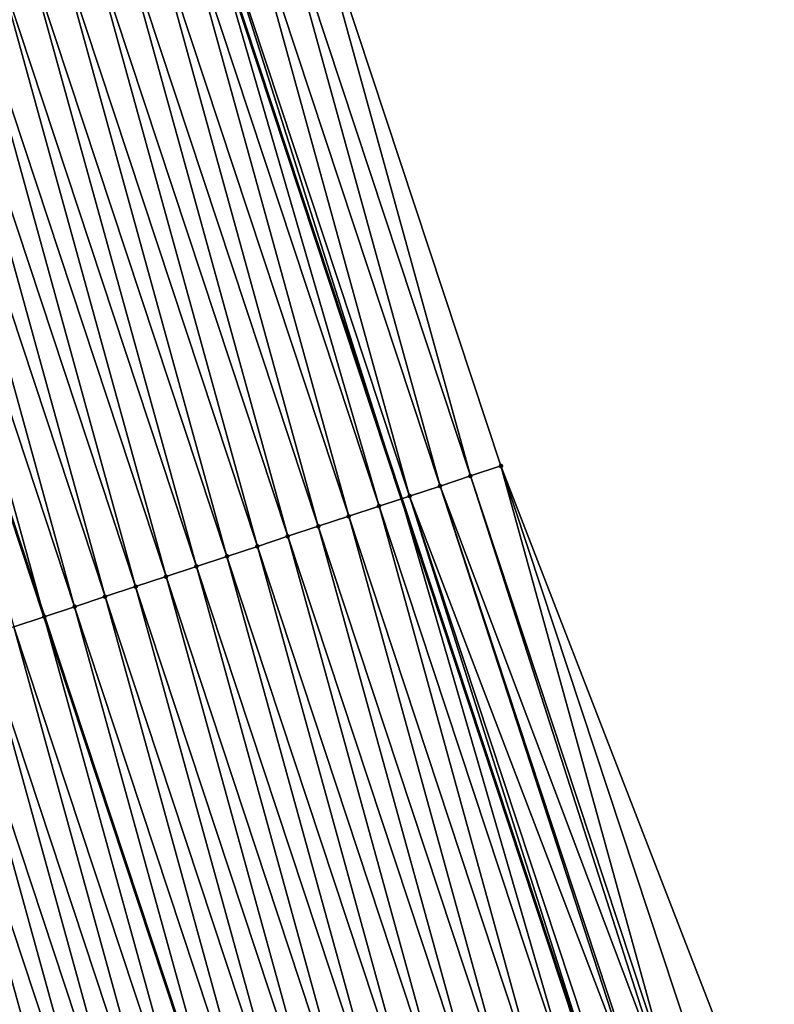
# Model space of a CAD drawing. Header units: feet. Extents: x 2007189 to 2022806, y 818621 to 837694.
# Tile 230 of 256: x 2011687 to 2011710, y 826428 to 826459. Entities that reach past the tile are written whole.
import ezdxf

# ---------------------------------------------------------------- set-up
doc = ezdxf.new("R2010")
doc.units = ezdxf.units.FT
doc.header["$MEASUREMENT"] = 0
for name, color, linetype, lineweight in [('EP_Travel Lane', 172, 'Continuous', 53), ('Road Shots', 141, 'Continuous', 100), ('Road X-Section', 40, 'Continuous', 13), ('STRIPING', 60, 'Continuous', 53)]:
    doc.layers.add(name, color=color, linetype=linetype, lineweight=lineweight)
doc.layers.add('I-77-MM17-21_SB-Surface-Border', color=7, linetype='Continuous')
doc.layers.add('I-77-MM17-21_SB-Surface-TIN', color=7, linetype='Continuous')

msp = doc.modelspace()

# ---------------------------------------------------------------- linework, layer by layer
at = {"layer": 'EP_Travel Lane'}
msp.add_polyline3d([(2011673.936616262, 826520.0034686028, 314.8197728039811), (2011680.122502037, 826500.9850866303, 315.0134658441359), (2011686.312856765, 826482.0640808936, 315.2281709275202), (2011692.590019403, 826463.0763979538, 315.4834300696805), (2011698.867245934, 826444.0885217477, 315.7223991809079), (2011705.144437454, 826425.1007514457, 315.9702864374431), (2011711.456211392, 826406.320827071, 316.2432725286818), (2011717.99091717, 826387.4202928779, 316.5032523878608), (2011724.525483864, 826368.5201609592, 316.7944539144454), (2011727.087999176, 826361.1085176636, 316.8985448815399), (2011733.601355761, 826342.4692632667, 317.1278291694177), (2011740.48337642, 826323.6921930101, 317.3716981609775), (2011747.365312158, 826304.9153544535, 317.6352601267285), (2011754.247259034, 826286.1384855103, 317.8962352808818)], dxfattribs=at)
at = {"layer": 'I-77-MM17-21_SB-Surface-Border', "color": 3, "linetype": 'Continuous', "lineweight": -3}
msp.add_polyline3d([(2011679.002448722, 826521.6381758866, 314.5635567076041), (2011685.153702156, 826502.6086718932, 314.7638755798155), (2011690.363123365, 826483.4006451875, 315.0273456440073), (2011695.691618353, 826464.0998715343, 315.3269142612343), (2011701.969781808, 826445.1123554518, 315.5697066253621), (2011709.197491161, 826426.4384676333, 315.786957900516), (2011717.378281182, 826408.3639443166, 315.9396483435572), (2011723.9129465, 826389.4634148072, 316.2009268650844), (2011730.447456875, 826370.5633334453, 316.4969833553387), (2011739.482585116, 826344.6209031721, 316.8355108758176), (2011745.425475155, 826325.5002719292, 317.1274612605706), (2011752.307443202, 826306.72334506, 317.3835196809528), (2011758.250242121, 826287.6029624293, 317.696593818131)], dxfattribs=at)
at = {"layer": 'I-77-MM17-21_SB-Surface-TIN', "color": 128, "linetype": 'Continuous', "lineweight": -3}
for points in [[(2011701.020133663, 826444.7990364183, 315.6212973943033), (2011695.691618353, 826464.0998715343, 315.3269142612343), (2011694.741966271, 826463.786564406, 315.3795082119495)], [(2011701.020133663, 826444.7990364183, 315.6212973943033), (2011701.969781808, 826445.1123554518, 315.5697066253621), (2011695.691618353, 826464.0998715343, 315.3269142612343)], [(2011700.070515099, 826444.4856279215, 315.6653495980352), (2011694.741966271, 826463.786564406, 315.3795082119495), (2011693.792331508, 826463.4732049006, 315.4276886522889)], [(2011700.070515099, 826444.4856279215, 315.6653495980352), (2011701.020133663, 826444.7990364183, 315.6212973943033), (2011694.741966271, 826463.786564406, 315.3795082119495)], [(2011699.120881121, 826444.1722660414, 315.713329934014), (2011693.792331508, 826463.4732049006, 315.4276886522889), (2011692.842706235, 826463.1598166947, 315.4734506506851)], [(2011699.120881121, 826444.1722660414, 315.713329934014), (2011700.070515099, 826444.4856279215, 315.6653495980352), (2011693.792331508, 826463.4732049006, 315.4276886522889)], [(2011698.171302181, 826443.8587377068, 315.7472840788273), (2011692.590019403, 826463.0763979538, 315.4834300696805), (2011691.893113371, 826462.8463304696, 315.5109531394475)], [(2011692.842706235, 826463.1598166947, 315.4734506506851), (2011692.590019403, 826463.0763979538, 315.4834300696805), (2011698.867245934, 826444.0885217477, 315.7223991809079)], [(2011698.171302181, 826443.8587377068, 315.7472840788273), (2011698.867245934, 826444.0885217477, 315.7223991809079), (2011692.590019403, 826463.0763979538, 315.4834300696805)], [(2011699.120881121, 826444.1722660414, 315.713329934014), (2011692.842706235, 826463.1598166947, 315.4734506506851), (2011698.867245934, 826444.0885217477, 315.7223991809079)], [(2011697.221685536, 826443.5453234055, 315.7908471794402), (2011691.893113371, 826462.8463304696, 315.5109531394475), (2011690.943516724, 826462.532855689, 315.5494199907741)], [(2011697.221685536, 826443.5453234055, 315.7908471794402), (2011698.171302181, 826443.8587377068, 315.7472840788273), (2011691.893113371, 826462.8463304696, 315.5109531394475)], [(2011696.272080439, 826443.2318741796, 315.8314673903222), (2011690.943516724, 826462.532855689, 315.5494199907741), (2011689.993913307, 826462.2194013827, 315.5896120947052)], [(2011696.272080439, 826443.2318741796, 315.8314673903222), (2011697.221685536, 826443.5453234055, 315.7908471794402), (2011690.943516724, 826462.532855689, 315.5494199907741)], [(2011695.322496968, 826442.9183595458, 315.8665760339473), (2011689.993913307, 826462.2194013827, 315.5896120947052), (2011689.044326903, 826461.9058956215, 315.6254683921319)], [(2011695.322496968, 826442.9183595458, 315.8665760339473), (2011696.272080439, 826443.2318741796, 315.8314673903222), (2011689.993913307, 826462.2194013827, 315.5896120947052)], [(2011694.372904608, 826442.6048717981, 315.903950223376), (2011689.044326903, 826461.9058956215, 315.6254683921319), (2011688.094733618, 826461.5924106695, 315.6630781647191)], [(2011694.372904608, 826442.6048717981, 315.903950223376), (2011695.322496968, 826442.9183595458, 315.8665760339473), (2011689.044326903, 826461.9058956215, 315.6254683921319)], [(2011693.423305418, 826442.2914047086, 315.9430651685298), (2011688.094733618, 826461.5924106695, 315.6630781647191), (2011687.145137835, 826461.2789332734, 315.7013246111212)], [(2011693.423305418, 826442.2914047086, 315.9430651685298), (2011694.372904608, 826442.6048717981, 315.903950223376), (2011688.094733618, 826461.5924106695, 315.6630781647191)], [(2011692.473707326, 826441.9779342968, 315.9819001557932), (2011687.145137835, 826461.2789332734, 315.7013246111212), (2011686.195546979, 826460.9654409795, 315.7383157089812)], [(2011692.473707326, 826441.9779342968, 315.9819001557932), (2011693.423305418, 826442.2914047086, 315.9430651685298), (2011687.145137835, 826461.2789332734, 315.7013246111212)], [(2011691.524125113, 826441.6644158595, 316.016688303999), (2011686.195546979, 826460.9654409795, 315.7383157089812), (2011685.245959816, 826460.6519375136, 315.7743654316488)], [(2011691.524125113, 826441.6644158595, 316.016688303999), (2011692.473707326, 826441.9779342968, 315.9819001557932), (2011686.195546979, 826460.9654409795, 315.7383157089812)], [(2011690.574536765, 826441.3509159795, 316.0530401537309), (2011685.245959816, 826460.6519375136, 315.7743654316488), (2011684.296377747, 826460.3384186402, 315.8091168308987)], [(2011690.574536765, 826441.3509159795, 316.0530401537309), (2011691.524125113, 826441.6644158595, 316.016688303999), (2011685.245959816, 826460.6519375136, 315.7743654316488)], [(2011689.624939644, 826441.0374426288, 316.0916275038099), (2011684.296377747, 826460.3384186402, 315.8091168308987), (2011683.346772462, 826460.0249699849, 315.8497851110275)], [(2011689.624939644, 826441.0374426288, 316.0916275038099), (2011690.574536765, 826441.3509159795, 316.0530401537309), (2011684.296377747, 826460.3384186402, 315.8091168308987)], [(2011688.675346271, 826440.7239579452, 316.1292598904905), (2011683.346772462, 826460.0249699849, 315.8497851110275), (2011682.397172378, 826459.7115055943, 315.8891274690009)], [(2011688.675346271, 826440.7239579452, 316.1292598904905), (2011689.624939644, 826441.0374426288, 316.0916275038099), (2011683.346772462, 826460.0249699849, 315.8497851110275)], [(2011682.397172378, 826459.7115055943, 315.8891274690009), (2011681.447586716, 826459.397988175, 315.9240795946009), (2011687.725756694, 826440.4104528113, 316.165243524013)], [(2011688.675346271, 826440.7239579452, 316.1292598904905), (2011682.397172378, 826459.7115055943, 315.8891274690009), (2011687.725756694, 826440.4104528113, 316.165243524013)], [(2011686.776187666, 826440.0969034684, 316.1973529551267), (2011687.725756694, 826440.4104528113, 316.165243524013), (2011681.447586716, 826459.397988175, 315.9240795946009)], [(2011707.298224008, 826425.811741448, 315.8827150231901), (2011701.969781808, 826445.1123554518, 315.5697066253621), (2011701.020133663, 826444.7990364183, 315.6212973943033)], [(2011707.298224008, 826425.811741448, 315.8827150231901), (2011708.247850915, 826426.1251247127, 315.8365362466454), (2011701.969781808, 826445.1123554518, 315.5697066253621)], [(2011708.247850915, 826426.1251247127, 315.8365362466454), (2011709.197491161, 826426.4384676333, 315.786957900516), (2011701.969781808, 826445.1123554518, 315.5697066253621)], [(2011707.1329365, 826425.7571444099, 315.8868749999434), (2011701.020133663, 826444.7990364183, 315.6212973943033), (2011700.070515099, 826444.4856279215, 315.6653495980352)], [(2011707.1329365, 826425.7571444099, 315.8868749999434), (2011707.298224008, 826425.811741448, 315.8827150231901), (2011701.020133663, 826444.7990364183, 315.6212973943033)], [(2011706.263115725, 826425.4699720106, 315.9196251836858), (2011700.070515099, 826444.4856279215, 315.6653495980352), (2011699.120881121, 826444.1722660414, 315.713329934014)], [(2011706.263115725, 826425.4699720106, 315.9196251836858), (2011706.348650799, 826425.4981957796, 315.9152089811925), (2011700.070515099, 826444.4856279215, 315.6653495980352)], [(2011706.348650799, 826425.4981957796, 315.9152089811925), (2011707.1329365, 826425.7571444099, 315.8868749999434), (2011700.070515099, 826444.4856279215, 315.6653495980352)], [(2011704.44944366, 826424.871288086, 315.9956714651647), (2011698.867245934, 826444.0885217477, 315.7223991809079), (2011698.171302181, 826443.8587377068, 315.7472840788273)], [(2011705.170063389, 826425.1092122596, 315.9693504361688), (2011699.120881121, 826444.1722660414, 315.713329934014), (2011698.867245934, 826444.0885217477, 315.7223991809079)], [(2011705.170063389, 826425.1092122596, 315.9693504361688), (2011698.867245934, 826444.0885217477, 315.7223991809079), (2011705.144437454, 826425.1007514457, 315.9702864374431)], [(2011704.44944366, 826424.871288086, 315.9956714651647), (2011705.144437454, 826425.1007514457, 315.9702864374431), (2011698.867245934, 826444.0885217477, 315.7223991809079)], [(2011705.170063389, 826425.1092122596, 315.9693504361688), (2011705.399017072, 826425.1848331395, 315.9631256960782), (2011699.120881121, 826444.1722660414, 315.713329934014)], [(2011705.399017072, 826425.1848331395, 315.9631256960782), (2011706.263115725, 826425.4699720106, 315.9196251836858), (2011699.120881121, 826444.1722660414, 315.713329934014)], [(2011703.499823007, 826424.5578859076, 316.0402564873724), (2011698.171302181, 826443.8587377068, 315.7472840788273), (2011697.221685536, 826443.5453234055, 315.7908471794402)], [(2011703.499823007, 826424.5578859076, 316.0402564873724), (2011704.44944366, 826424.871288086, 315.9956714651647), (2011698.171302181, 826443.8587377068, 315.7472840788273)], [(2011702.55023594, 826424.2443821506, 316.0762820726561), (2011697.221685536, 826443.5453234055, 315.7908471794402), (2011696.272080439, 826443.2318741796, 315.8314673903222)], [(2011702.55023594, 826424.2443821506, 316.0762820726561), (2011703.499823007, 826424.5578859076, 316.0402564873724), (2011697.221685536, 826443.5453234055, 315.7908471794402)], [(2011701.600638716, 826423.930909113, 316.1148962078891), (2011696.272080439, 826443.2318741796, 315.8314673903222), (2011695.322496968, 826442.9183595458, 315.8665760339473)], [(2011701.600638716, 826423.930909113, 316.1148962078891), (2011702.55023594, 826424.2443821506, 316.0762820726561), (2011696.272080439, 826443.2318741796, 315.8314673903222)], [(2011700.651045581, 826423.6174237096, 316.1524683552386), (2011695.322496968, 826442.9183595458, 315.8665760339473), (2011694.372904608, 826442.6048717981, 315.903950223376)], [(2011700.651045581, 826423.6174237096, 316.1524683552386), (2011701.600638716, 826423.930909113, 316.1148962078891), (2011695.322496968, 826442.9183595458, 315.8665760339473)], [(2011699.701447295, 826423.3039538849, 316.1913532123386), (2011694.372904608, 826442.6048717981, 315.903950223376), (2011693.423305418, 826442.2914047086, 315.9430651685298)], [(2011699.701447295, 826423.3039538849, 316.1913532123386), (2011700.651045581, 826423.6174237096, 316.1524683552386), (2011694.372904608, 826442.6048717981, 315.903950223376)], [(2011698.751849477, 826422.9904826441, 316.2301187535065), (2011693.423305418, 826442.2914047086, 315.9430651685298), (2011692.473707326, 826441.9779342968, 315.9819001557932)], [(2011698.751849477, 826422.9904826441, 316.2301187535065), (2011699.701447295, 826423.3039538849, 316.1913532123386), (2011693.423305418, 826442.2914047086, 315.9430651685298)], [(2011697.802262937, 826422.676977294, 316.2660101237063), (2011692.473707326, 826441.9779342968, 315.9819001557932), (2011691.524125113, 826441.6644158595, 316.016688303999)], [(2011697.802262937, 826422.676977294, 316.2660101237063), (2011698.751849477, 826422.9904826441, 316.2301187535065), (2011692.473707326, 826441.9779342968, 315.9819001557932)], [(2011696.852669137, 826422.3634939, 316.3037515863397), (2011691.524125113, 826441.6644158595, 316.016688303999), (2011690.574536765, 826441.3509159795, 316.0530401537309)], [(2011696.852669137, 826422.3634939, 316.3037515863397), (2011697.802262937, 826422.676977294, 316.2660101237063), (2011691.524125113, 826441.6644158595, 316.016688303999)], [(2011695.903059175, 826422.0500593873, 316.345611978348), (2011690.574536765, 826441.3509159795, 316.0530401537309), (2011689.624939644, 826441.0374426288, 316.0916275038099)], [(2011695.903059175, 826422.0500593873, 316.345611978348), (2011696.852669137, 826422.3634939, 316.3037515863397), (2011690.574536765, 826441.3509159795, 316.0530401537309)], [(2011694.953467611, 826421.7365692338, 316.3827838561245), (2011689.624939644, 826441.0374426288, 316.0916275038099), (2011688.675346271, 826440.7239579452, 316.1292598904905)], [(2011694.953467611, 826421.7365692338, 316.3827838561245), (2011695.903059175, 826422.0500593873, 316.345611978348), (2011689.624939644, 826441.0374426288, 316.0916275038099)], [(2011688.675346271, 826440.7239579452, 316.1292598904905), (2011687.725756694, 826440.4104528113, 316.165243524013), (2011694.003890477, 826421.4230269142, 316.41563078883)], [(2011694.953467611, 826421.7365692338, 316.3827838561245), (2011688.675346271, 826440.7239579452, 316.1292598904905), (2011694.003890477, 826421.4230269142, 316.41563078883)], [(2011693.054323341, 826421.1094714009, 316.447224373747), (2011687.725756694, 826440.4104528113, 316.165243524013), (2011686.776187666, 826440.0969034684, 316.1973529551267)], [(2011693.054323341, 826421.1094714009, 316.447224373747), (2011694.003890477, 826421.4230269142, 316.41563078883), (2011687.725756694, 826440.4104528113, 316.165243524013)], [(2011692.104753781, 826420.7959146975, 316.4787884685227), (2011686.776187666, 826440.0969034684, 316.1973529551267), (2011685.826616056, 826439.7833529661, 316.2294391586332)], [(2011692.104753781, 826420.7959146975, 316.4787884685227), (2011693.054323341, 826421.1094714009, 316.447224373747), (2011686.776187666, 826440.0969034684, 316.1973529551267)], [(2011691.155162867, 826420.4824225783, 316.5157947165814), (2011685.826616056, 826439.7833529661, 316.2294391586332), (2011684.877021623, 826439.4698714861, 316.2673415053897)], [(2011691.155162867, 826420.4824225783, 316.5157947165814), (2011692.104753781, 826420.7959146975, 316.4787884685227), (2011685.826616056, 826439.7833529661, 316.2294391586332)], [(2011690.205561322, 826420.1689626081, 316.5555099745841), (2011684.877021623, 826439.4698714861, 316.2673415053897), (2011683.927427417, 826439.1563893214, 316.3051861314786)], [(2011690.205561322, 826420.1689626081, 316.5555099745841), (2011691.155162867, 826420.4824225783, 316.5157947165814), (2011684.877021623, 826439.4698714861, 316.2673415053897)], [(2011689.255961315, 826419.8554979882, 316.5948334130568), (2011683.927427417, 826439.1563893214, 316.3051861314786), (2011682.977823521, 826438.8429364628, 316.3455002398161)], [(2011689.255961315, 826419.8554979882, 316.5948334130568), (2011690.205561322, 826420.1689626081, 316.5555099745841), (2011683.927427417, 826439.1563893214, 316.3051861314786)], [(2011688.30635741, 826419.5420451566, 316.6351501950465), (2011682.977823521, 826438.8429364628, 316.3455002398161), (2011682.02823004, 826438.5294521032, 316.3831599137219)], [(2011688.30635741, 826419.5420451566, 316.6351501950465), (2011689.255961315, 826419.8554979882, 316.5948334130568), (2011682.977823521, 826438.8429364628, 316.3455002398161)], [(2011687.356756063, 826419.2285845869, 316.6748149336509), (2011682.02823004, 826438.5294521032, 316.3831599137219), (2011681.078647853, 826438.2159335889, 316.4179415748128)], [(2011687.356756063, 826419.2285845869, 316.6748149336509), (2011688.30635741, 826419.5420451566, 316.6351501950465), (2011682.02823004, 826438.5294521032, 316.3831599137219)], [(2011686.407151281, 826418.9151344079, 316.7153552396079), (2011687.356756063, 826419.2285845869, 316.6748149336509), (2011681.078647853, 826438.2159335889, 316.4179415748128)]]:
    msp.add_3dface(points, dxfattribs=at)
at = {"layer": 'Road Shots', "lineweight": 100}
for p in [(2011701.969781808, 826445.1123554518, 315.5697066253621), (2011701.020133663, 826444.7990364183, 315.6212973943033), (2011700.070515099, 826444.4856279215, 315.6653495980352), (2011699.120881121, 826444.1722660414, 315.713329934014), (2011698.171302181, 826443.8587377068, 315.7472840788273), (2011697.221685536, 826443.5453234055, 315.7908471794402), (2011696.272080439, 826443.2318741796, 315.8314673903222), (2011695.322496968, 826442.9183595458, 315.8665760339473), (2011694.372904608, 826442.6048717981, 315.903950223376), (2011693.423305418, 826442.2914047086, 315.9430651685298), (2011692.473707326, 826441.9779342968, 315.9819001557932), (2011691.524125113, 826441.6644158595, 316.016688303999), (2011690.574536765, 826441.3509159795, 316.0530401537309), (2011689.624939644, 826441.0374426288, 316.0916275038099), (2011688.675346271, 826440.7239579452, 316.1292598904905), (2011687.725759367, 826440.4104536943, 316.1652434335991)]:
    msp.add_point(p, dxfattribs=at)
at = {"layer": 'Road X-Section', "extrusion": (0.3139067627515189, -0.9493715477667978, 0.01249834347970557), "elevation": -153132.6784075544, "flags": 128}
msp.add_lwpolyline([(2169448.772392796, 2229.405859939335), (2169447.772392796, 2229.458457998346), (2169446.772392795, 2229.506642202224), (2169445.772392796, 2229.552407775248), (2169444.772392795, 2229.589913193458), (2169443.772392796, 2229.628383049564), (2169442.772392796, 2229.668578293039), (2169441.772392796, 2229.704437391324), (2169440.772392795, 2229.74205010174), (2169439.772392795, 2229.780299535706), (2169438.772392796, 2229.817293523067), (2169437.772392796, 2229.853346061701), (2169436.772392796, 2229.888100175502), (2169435.772392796, 2229.928771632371), (2169434.772392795, 2229.968117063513), (2169433.772392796, 2230.00307182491), (2169432.772392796, 2230.03502004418), (2169432.391984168, 2230.046533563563), (2169431.772392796, 2230.065527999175), (2169430.772392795, 2230.100422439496), (2169429.772392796, 2230.139065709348), (2169428.772392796, 2230.178986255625), (2169427.772392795, 2230.220601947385), (2169426.772392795, 2230.259165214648), (2169425.772392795, 2230.295275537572), (2169424.772392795, 2230.334378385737), (2169423.772392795, 2230.376018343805), (2169422.772392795, 2230.416049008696), (2169421.772392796, 2230.453465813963), (2169420.772392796, 2230.495574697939), (2169419.772392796, 2230.536235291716), (2169418.772392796, 2230.567697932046), (2169417.772392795, 2230.601886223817), (2169416.772392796, 2230.639889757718), (2169415.772392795, 2230.680641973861), (2169414.772392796, 2230.724969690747), (2169413.772392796, 2230.765621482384), (2169412.772392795, 2230.807059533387), (2169411.772392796, 2230.847872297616), (2169410.772392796, 2230.889991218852), (2169410.684746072, 2230.893941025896), (2169409.772392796, 2230.936979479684), (2169408.772392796, 2230.983986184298), (2169408.339031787, 2231.001946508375), (2169407.772392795, 2231.022124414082), (2169407.575507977, 2231.028388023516), (2169406.772392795, 2231.051781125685), (2169405.772392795, 2231.080005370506), (2169404.772392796, 2231.109546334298), (2169403.772392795, 2231.13860748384), (2169402.790555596, 2231.164771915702), (2169402.790555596, 2231.164771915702)], dxfattribs=at)
at = {"layer": 'Road X-Section', "extrusion": (0.3139067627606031, -0.9493715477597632, 0.01249834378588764), "elevation": -153112.6783833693, "flags": 128}
msp.add_lwpolyline([(2169448.772394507, 2229.398731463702), (2169447.772394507, 2229.450326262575), (2169446.772394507, 2229.494381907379), (2169445.772394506, 2229.542365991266), (2169444.772394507, 2229.576322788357), (2169443.772394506, 2229.619889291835), (2169442.772394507, 2229.660512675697), (2169441.772394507, 2229.695624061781), (2169440.772394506, 2229.733001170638), (2169439.772394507, 2229.772119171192), (2169438.772394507, 2229.810957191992), (2169437.772394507, 2229.845748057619), (2169436.772394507, 2229.882102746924), (2169435.772394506, 2229.920693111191), (2169434.772394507, 2229.958328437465), (2169433.772394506, 2229.994314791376), (2169432.772394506, 2230.026426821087), (2169431.772394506, 2230.058515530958), (2169430.772394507, 2230.096420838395), (2169429.772394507, 2230.134268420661), (2169428.772394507, 2230.17458567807), (2169427.772394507, 2230.212248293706), (2169426.772394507, 2230.247032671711), (2169425.772394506, 2230.285638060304), (2169424.772394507, 2230.327512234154), (2169423.772394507, 2230.369389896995), (2169422.772394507, 2230.405129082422), (2169421.772394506, 2230.43699918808), (2169420.772394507, 2230.480125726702), (2169419.772394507, 2230.521074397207), (2169418.772394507, 2230.552111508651), (2169417.772394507, 2230.585781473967), (2169416.772394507, 2230.622582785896), (2169415.772394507, 2230.663486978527), (2169414.772394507, 2230.705914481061), (2169413.772394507, 2230.745253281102), (2169412.772394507, 2230.784738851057), (2169411.772394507, 2230.826474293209), (2169410.772394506, 2230.870172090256), (2169409.772394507, 2230.912418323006), (2169409.08073404, 2230.939033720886), (2169408.772394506, 2230.950283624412), (2169407.772394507, 2230.983158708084), (2169407.444257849, 2230.99337657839), (2169406.772394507, 2231.01363825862), (2169405.772394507, 2231.04381707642), (2169404.772394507, 2231.073439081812), (2169403.772394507, 2231.102927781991), (2169402.772394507, 2231.132576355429), (2169401.772394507, 2231.160204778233), (2169401.252924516, 2231.174206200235), (2169401.252924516, 2231.174206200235)], dxfattribs=at)
at = {"layer": 'STRIPING'}
msp.add_polyline3d([(2011656.673095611, 826535.4456827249, 315.0501677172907), (2011662.824341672, 826516.416202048, 315.2528424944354), (2011668.975612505, 826497.3866447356, 315.4478090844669), (2011675.169457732, 826478.3853995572, 315.6724677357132), (2011681.447586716, 826459.397988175, 315.9240795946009), (2011687.725756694, 826440.4104528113, 316.165243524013), (2011694.003890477, 826421.4230269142, 316.41563078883), (2011700.363046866, 826402.4918444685, 316.6847638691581), (2011706.897717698, 826383.5914113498, 316.952584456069), (2011713.432260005, 826364.6913499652, 317.2492655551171), (2011715.994801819, 826357.2796300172, 317.3489848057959), (2011722.578672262, 826338.4356049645, 317.5989431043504), (2011729.46074512, 826319.658392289, 317.8307014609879), (2011736.342764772, 826300.8813247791, 318.0747988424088), (2011743.224727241, 826282.1044132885, 318.3321574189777)], dxfattribs=at)

doc.saveas('drawing.dxf')
